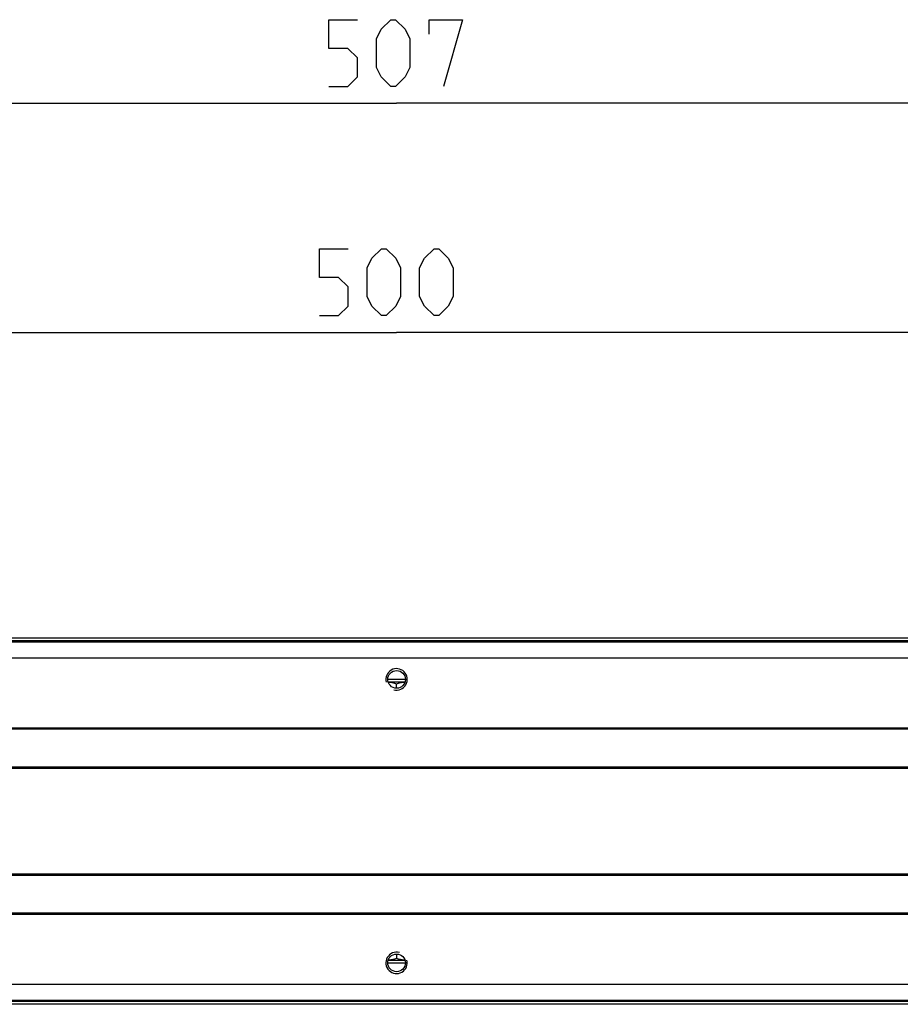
# Model space of a CAD drawing. Extents: x 0 to 420, y 0 to 297.
# Tile 49 of 116: x 106 to 139, y 221 to 258. Entities that reach past the tile are written whole.
import ezdxf

# ---------------------------------------------------------------- set-up
doc = ezdxf.new("R2010")
doc.units = 0
doc.header["$LTSCALE"] = 23.1
doc.layers.get('0').update_dxf_attribs({"linetype": 'CONTINUOUS'})
doc.layers.add('02___PRT_ALL_AXES', color=7, linetype='CONTINUOUS')
doc.layers.add('DIM_PILOTEES', color=7, linetype='CONTINUOUS')
doc.dimstyles.get("Standard").update_dxf_attribs({"dimtxt": 2.5, "dimasz": 2.5, "dimexe": 1.25, "dimexo": 0.625, "dimtad": 1, "dimcen": 2.5, "dimazin": 3, "dimtfac": 1, "dimtmove": 0, "dimatfit": 3})

# ---------------------------------------------------------------- blocks, each defined once
blk = doc.blocks.new('_FILLED')
at = {"color": 0, "linetype": 'BYBLOCK'}
blk.add_solid([(0, 0), (-1, 0.143), (-1, -0.143)], dxfattribs=at)
blk = doc.blocks.new('*D0')
at = {"layer": 'DIM_PILOTEES', "color": 2, "linetype": 'CONTINUOUS'}
for p, q in [((69.727, 234.347), (69.727, 248.522)), ((169.727, 234.947), (169.727, 248.522)), ((69.727, 246.522), (119.727, 246.522)), ((169.727, 246.522), (119.727, 246.522))]:
    blk.add_line(p, q, dxfattribs=at)
at = {"layer": 'DIM_PILOTEES', "color": 2, "linetype": 'CONTINUOUS', "xscale": 3.5, "yscale": 3.5, "zscale": 3.5, "rotation": 180}
blk.add_blockref('_FILLED', (69.727, 246.522), dxfattribs=at)
at = {"layer": 'DIM_PILOTEES', "color": 2, "linetype": 'CONTINUOUS', "xscale": 3.5, "yscale": 3.5, "zscale": 3.5}
blk.add_blockref('_FILLED', (169.727, 246.522), dxfattribs=at)
blk = doc.blocks.new('*D1')
at = {"layer": 'DIM_PILOTEES', "color": 2, "linetype": 'CONTINUOUS'}
for p, q in [((69.037, 226.416), (69.037, 257.087)), ((170.417, 233.416), (170.417, 257.087)), ((69.037, 255.087), (119.727, 255.087)), ((170.417, 255.087), (119.727, 255.087))]:
    blk.add_line(p, q, dxfattribs=at)
at = {"layer": 'DIM_PILOTEES', "color": 2, "linetype": 'CONTINUOUS', "xscale": 3.5, "yscale": 3.5, "zscale": 3.5, "rotation": 180}
blk.add_blockref('_FILLED', (69.037, 255.087), dxfattribs=at)
at = {"layer": 'DIM_PILOTEES', "color": 2, "linetype": 'CONTINUOUS', "xscale": 3.5, "yscale": 3.5, "zscale": 3.5}
blk.add_blockref('_FILLED', (170.417, 255.087), dxfattribs=at)

msp = doc.modelspace()

# ---------------------------------------------------------------- linework, layer by layer
at = {"color": 7, "linetype": 'CONTINUOUS'}
for p, q in [((69.727, 234.947), (169.727, 234.947)), ((70.227, 235.097), (169.227, 235.097)), ((70.227, 234.997), (169.227, 234.997)), ((69.727, 234.347), (169.727, 234.347)), ((120.057, 233.547), (119.397, 233.547)), ((119.727, 233.217), (119.727, 233.384)), ((169.227, 231.727), (70.227, 231.727)), ((169.227, 231.681), (70.227, 231.681)), ((169.227, 230.268), (70.227, 230.268)), ((169.227, 230.214), (70.227, 230.214)), ((70.227, 226.28), (169.227, 226.28)), ((70.227, 226.225), (169.227, 226.225)), ((70.227, 224.812), (169.227, 224.812)), ((70.227, 224.767), (169.227, 224.767)), ((119.727, 223.277), (119.727, 223.109)), ((119.397, 222.947), (120.057, 222.947)), ((69.727, 222.147), (169.727, 222.147)), ((69.727, 221.547), (169.727, 221.547)), ((169.227, 221.497), (70.227, 221.497)), ((169.227, 221.397), (70.227, 221.397))]:
    msp.add_line(p, q, dxfattribs=at)
at = {"color": 3, "linetype": 'CONTINUOUS'}
for p, q in [((120.04, 233.447), (119.414, 233.447)), ((119.414, 223.047), (120.04, 223.047))]:
    msp.add_line(p, q, dxfattribs=at)
at = {"color": 7, "linetype": 'CONTINUOUS'}
for points in [[(119.414, 233.446), (119.446, 233.444), (119.48, 233.441), (119.514, 233.437), (119.549, 233.431), (119.584, 233.424), (119.618, 233.416), (119.654, 233.407), (119.69, 233.396), (119.727, 233.384)], [(119.727, 233.384), (119.764, 233.396), (119.8, 233.407), (119.835, 233.416), (119.87, 233.424), (119.905, 233.431), (119.94, 233.437), (119.974, 233.441), (120.008, 233.444), (120.04, 233.446)], [(119.727, 223.109), (119.69, 223.097), (119.654, 223.087), (119.618, 223.078), (119.584, 223.07), (119.549, 223.063), (119.514, 223.057), (119.48, 223.053), (119.446, 223.049), (119.414, 223.048)], [(120.04, 223.048), (120.008, 223.049), (119.974, 223.053), (119.94, 223.057), (119.905, 223.063), (119.87, 223.07), (119.835, 223.078), (119.8, 223.087), (119.764, 223.097), (119.727, 223.109)]]:
    msp.add_lwpolyline(points, dxfattribs=at)
at = {"color": 2, "linetype": 'CONTINUOUS'}
for centre, start, end in [((119.727, 233.547), 255, 195), ((119.727, 222.947), 75, 15)]:
    msp.add_arc(centre, 0.4, start, end, dxfattribs=at)
at = {"layer": '02___PRT_ALL_AXES', "color": 7, "linetype": 'CONTINUOUS'}
for centre in [(119.727, 233.547), (119.727, 222.947)]:
    msp.add_circle(centre, 0.33, dxfattribs=at)
at = {"layer": 'DIM_PILOTEES', "color": 2, "linetype": 'CONTINUOUS'}
for points in [[(117.191, 255.712), (117.906, 255.712), (118.263, 256.07), (118.263, 256.784), (117.906, 257.141), (117.191, 257.141), (117.191, 258.212), (118.263, 258.212)], [(118.977, 256.427), (118.977, 257.498), (119.156, 257.855), (119.513, 258.212), (119.691, 258.212), (120.048, 257.855), (120.227, 257.498), (120.227, 256.427), (120.048, 256.07), (119.691, 255.712), (119.513, 255.712), (119.156, 256.07), (118.977, 256.427)], [(120.941, 257.677), (120.941, 258.212), (122.191, 258.212), (121.477, 255.712)], [(116.84, 247.147), (117.554, 247.147), (117.911, 247.504), (117.911, 248.218), (117.554, 248.576), (116.84, 248.576), (116.84, 249.647), (117.911, 249.647)], [(118.626, 247.861), (118.626, 248.933), (118.804, 249.29), (119.161, 249.647), (119.34, 249.647), (119.697, 249.29), (119.876, 248.933), (119.876, 247.861), (119.697, 247.504), (119.34, 247.147), (119.161, 247.147), (118.804, 247.504), (118.626, 247.861)], [(120.59, 247.861), (120.59, 248.933), (120.769, 249.29), (121.126, 249.647), (121.304, 249.647), (121.661, 249.29), (121.84, 248.933), (121.84, 247.861), (121.661, 247.504), (121.304, 247.147), (121.126, 247.147), (120.769, 247.504), (120.59, 247.861)]]:
    msp.add_lwpolyline(points, dxfattribs=at)

# ---------------------------------------------------------------- dimensions: what is measured, and where the dimension line sits
dim = msp.add_linear_dim(base=(69.037, 255.087), p1=(170.417, 233.416), p2=(69.037, 226.416), angle=180, dimstyle='Standard', dxfattribs=at)
dim.commit()
dim.dimension.update_dxf_attribs({"geometry": '*D1', "text_midpoint": (117.191, 255.087), "dimtype": 128})
dim = msp.add_linear_dim(base=(169.727, 246.522), p1=(69.727, 234.347), p2=(169.727, 234.947), dimstyle='Standard', dxfattribs=at)
dim.commit()
dim.dimension.update_dxf_attribs({"geometry": '*D0', "text_midpoint": (116.84, 246.522), "dimtype": 128})

doc.saveas('drawing.dxf')
